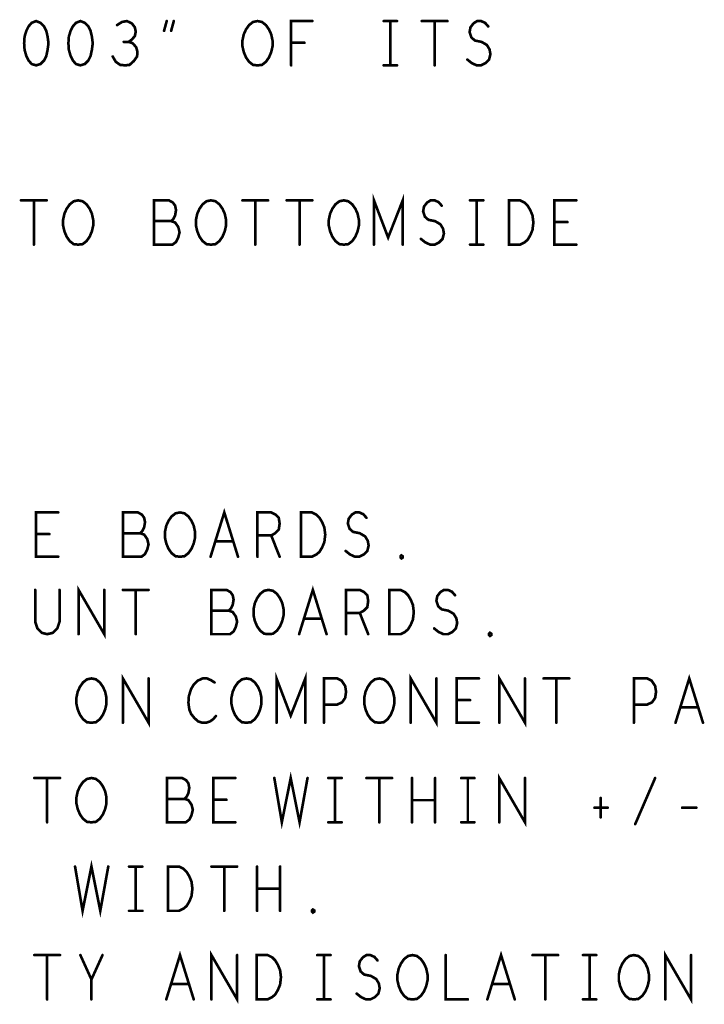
# Model space of a CAD drawing. Extents: x 28 to 61, y 24.9 to 46.
# Tile 40 of 51: x 52.8 to 54.4, y 38.1 to 40.3. Entities that reach past the tile are written whole.
import ezdxf

# ---------------------------------------------------------------- set-up
doc = ezdxf.new("R2010")
doc.units = 0
doc.layers.add('1', color=2, linetype='CONTINUOUS')

msp = doc.modelspace()

# ---------------------------------------------------------------- linework, layer by layer
at = {"layer": '1', "const_width": 0.006}
for points in [[(52.867, 40.28), (52.857, 40.276), (52.85, 40.268), (52.845, 40.258), (52.841, 40.245), (52.84, 40.23), (52.841, 40.215), (52.845, 40.201), (52.85, 40.191), (52.857, 40.183), (52.867, 40.18), (52.877, 40.183), (52.885, 40.191), (52.89, 40.201), (52.893, 40.215), (52.895, 40.23), (52.893, 40.245), (52.89, 40.258), (52.885, 40.268), (52.877, 40.276), (52.867, 40.28)], [(52.967, 40.28), (52.957, 40.276), (52.95, 40.268), (52.945, 40.258), (52.941, 40.245), (52.94, 40.23), (52.941, 40.215), (52.945, 40.201), (52.95, 40.191), (52.957, 40.183), (52.967, 40.18), (52.977, 40.183), (52.985, 40.191), (52.99, 40.201), (52.993, 40.215), (52.995, 40.23), (52.993, 40.245), (52.99, 40.258), (52.985, 40.268), (52.977, 40.276), (52.967, 40.28)], [(53.076, 40.233), (53.083, 40.238), (53.09, 40.246), (53.092, 40.256), (53.09, 40.266), (53.083, 40.275), (53.072, 40.28), (53.061, 40.278), (53.05, 40.271)], [(53.156, 40.258), (53.162, 40.28)], [(53.178, 40.28), (53.172, 40.258)], [(53.367, 40.18), (53.357, 40.181), (53.348, 40.188), (53.341, 40.198), (53.336, 40.21), (53.333, 40.223), (53.333, 40.236), (53.336, 40.25), (53.341, 40.261), (53.348, 40.271), (53.357, 40.278), (53.367, 40.28), (53.377, 40.278), (53.386, 40.271), (53.393, 40.261), (53.398, 40.25), (53.401, 40.236), (53.401, 40.223), (53.398, 40.21), (53.393, 40.198), (53.386, 40.188), (53.377, 40.181), (53.367, 40.18)], [(53.443, 40.18), (53.443, 40.28), (53.491, 40.28)], [(53.652, 40.28), (53.682, 40.28)], [(53.667, 40.28), (53.667, 40.18)], [(53.738, 40.28), (53.796, 40.28)], [(53.767, 40.28), (53.767, 40.18)], [(53.841, 40.193), (53.851, 40.185), (53.862, 40.18), (53.872, 40.18), (53.882, 40.185), (53.89, 40.193), (53.893, 40.205), (53.891, 40.216), (53.885, 40.226), (53.873, 40.233), (53.858, 40.236), (53.85, 40.243), (53.846, 40.255), (53.848, 40.266), (53.855, 40.275), (53.863, 40.28), (53.872, 40.28), (53.881, 40.276), (53.888, 40.268)], [(53.04, 40.2), (53.047, 40.188), (53.057, 40.181), (53.068, 40.18), (53.078, 40.181), (53.088, 40.19), (53.095, 40.2), (53.096, 40.21), (53.093, 40.221), (53.085, 40.23), (53.076, 40.233), (53.065, 40.233)], [(53.473, 40.231), (53.443, 40.231)], [(53.652, 40.18), (53.682, 40.18)], [(53.63, 39.775), (53.63, 39.875), (53.662, 39.791), (53.695, 39.875), (53.695, 39.775)], [(52.833, 39.875), (52.891, 39.875)], [(52.862, 39.875), (52.862, 39.775)], [(52.962, 39.775), (52.952, 39.776), (52.943, 39.783), (52.936, 39.793), (52.931, 39.805), (52.928, 39.818), (52.928, 39.831), (52.931, 39.845), (52.936, 39.856), (52.943, 39.866), (52.952, 39.873), (52.962, 39.875), (52.972, 39.873), (52.981, 39.866), (52.988, 39.856), (52.993, 39.845), (52.996, 39.831), (52.996, 39.818), (52.993, 39.805), (52.988, 39.793), (52.981, 39.783), (52.972, 39.776), (52.962, 39.775)], [(53.172, 39.828), (53.177, 39.833), (53.181, 39.841), (53.183, 39.853), (53.181, 39.863), (53.176, 39.87), (53.167, 39.875), (53.133, 39.875), (53.133, 39.775), (53.175, 39.775), (53.183, 39.781), (53.188, 39.791), (53.191, 39.803), (53.188, 39.815), (53.181, 39.825), (53.172, 39.828), (53.133, 39.828)], [(53.262, 39.775), (53.252, 39.776), (53.243, 39.783), (53.236, 39.793), (53.231, 39.805), (53.228, 39.818), (53.228, 39.831), (53.231, 39.845), (53.236, 39.856), (53.243, 39.866), (53.252, 39.873), (53.262, 39.875), (53.272, 39.873), (53.281, 39.866), (53.288, 39.856), (53.293, 39.845), (53.296, 39.831), (53.296, 39.818), (53.293, 39.805), (53.288, 39.793), (53.281, 39.783), (53.272, 39.776), (53.262, 39.775)], [(53.333, 39.875), (53.391, 39.875)], [(53.362, 39.875), (53.362, 39.775)], [(53.433, 39.875), (53.491, 39.875)], [(53.462, 39.875), (53.462, 39.775)], [(53.562, 39.775), (53.552, 39.776), (53.543, 39.783), (53.536, 39.793), (53.531, 39.805), (53.528, 39.818), (53.528, 39.831), (53.531, 39.845), (53.536, 39.856), (53.543, 39.866), (53.552, 39.873), (53.562, 39.875), (53.572, 39.873), (53.581, 39.866), (53.588, 39.856), (53.593, 39.845), (53.596, 39.831), (53.596, 39.818), (53.593, 39.805), (53.588, 39.793), (53.581, 39.783), (53.572, 39.776), (53.562, 39.775)], [(53.736, 39.788), (53.746, 39.78), (53.757, 39.775), (53.767, 39.775), (53.777, 39.78), (53.785, 39.788), (53.788, 39.8), (53.786, 39.811), (53.78, 39.821), (53.768, 39.828), (53.753, 39.831), (53.745, 39.838), (53.741, 39.85), (53.743, 39.861), (53.75, 39.87), (53.758, 39.875), (53.767, 39.875), (53.776, 39.871), (53.783, 39.863)], [(53.847, 39.875), (53.877, 39.875)], [(53.862, 39.875), (53.862, 39.775)], [(53.935, 39.775), (53.935, 39.875), (53.96, 39.875), (53.97, 39.87), (53.977, 39.863), (53.983, 39.853), (53.988, 39.841), (53.99, 39.825), (53.988, 39.808), (53.983, 39.796), (53.977, 39.786), (53.97, 39.78), (53.96, 39.775), (53.935, 39.775)], [(54.087, 39.775), (54.037, 39.775), (54.037, 39.875), (54.087, 39.875)], [(54.067, 39.826), (54.037, 39.826)], [(53.847, 39.775), (53.877, 39.775)], [(52.917, 39.07), (52.867, 39.07), (52.867, 39.17), (52.917, 39.17)], [(53.102, 39.123), (53.107, 39.128), (53.111, 39.136), (53.113, 39.148), (53.111, 39.158), (53.106, 39.165), (53.097, 39.17), (53.063, 39.17), (53.063, 39.07), (53.105, 39.07), (53.113, 39.076), (53.118, 39.086), (53.121, 39.098), (53.118, 39.11), (53.111, 39.12), (53.102, 39.123), (53.063, 39.123)], [(53.192, 39.07), (53.182, 39.071), (53.173, 39.078), (53.166, 39.088), (53.161, 39.1), (53.158, 39.113), (53.158, 39.126), (53.161, 39.14), (53.166, 39.151), (53.173, 39.161), (53.182, 39.168), (53.192, 39.17), (53.202, 39.168), (53.211, 39.161), (53.218, 39.151), (53.223, 39.14), (53.226, 39.126), (53.226, 39.113), (53.223, 39.1), (53.218, 39.088), (53.211, 39.078), (53.202, 39.071), (53.192, 39.07)], [(53.261, 39.07), (53.292, 39.17), (53.323, 39.07)], [(53.367, 39.07), (53.367, 39.17), (53.398, 39.17), (53.408, 39.165), (53.415, 39.158), (53.417, 39.145), (53.415, 39.131), (53.407, 39.123), (53.398, 39.118), (53.367, 39.118)], [(53.465, 39.07), (53.465, 39.17), (53.49, 39.17), (53.5, 39.165), (53.507, 39.158), (53.513, 39.148), (53.518, 39.136), (53.52, 39.12), (53.518, 39.103), (53.513, 39.091), (53.507, 39.081), (53.5, 39.075), (53.49, 39.07), (53.465, 39.07)], [(53.566, 39.083), (53.576, 39.075), (53.587, 39.07), (53.597, 39.07), (53.607, 39.075), (53.615, 39.083), (53.618, 39.095), (53.616, 39.106), (53.61, 39.116), (53.598, 39.123), (53.583, 39.126), (53.575, 39.133), (53.571, 39.145), (53.573, 39.156), (53.58, 39.165), (53.588, 39.17), (53.597, 39.17), (53.606, 39.166), (53.613, 39.158)], [(52.897, 39.121), (52.867, 39.121)], [(53.312, 39.105), (53.272, 39.105)], [(53.398, 39.118), (53.417, 39.07)], [(53.692, 39.066), (53.69, 39.068), (53.69, 39.071), (53.692, 39.073), (53.695, 39.071), (53.695, 39.068), (53.692, 39.066)], [(52.865, 38.995), (52.865, 38.923), (52.87, 38.908), (52.88, 38.898), (52.892, 38.895), (52.905, 38.898), (52.915, 38.908), (52.92, 38.923), (52.92, 38.995)], [(52.963, 38.895), (52.963, 38.995), (53.021, 38.895), (53.021, 38.995)], [(53.063, 38.995), (53.121, 38.995)], [(53.092, 38.995), (53.092, 38.895)], [(53.302, 38.948), (53.307, 38.953), (53.311, 38.961), (53.313, 38.973), (53.311, 38.983), (53.306, 38.99), (53.297, 38.995), (53.263, 38.995), (53.263, 38.895), (53.305, 38.895), (53.313, 38.901), (53.318, 38.911), (53.321, 38.923), (53.318, 38.935), (53.311, 38.945), (53.302, 38.948), (53.263, 38.948)], [(53.392, 38.895), (53.382, 38.896), (53.373, 38.903), (53.366, 38.913), (53.361, 38.925), (53.358, 38.938), (53.358, 38.951), (53.361, 38.965), (53.366, 38.976), (53.373, 38.986), (53.382, 38.993), (53.392, 38.995), (53.402, 38.993), (53.411, 38.986), (53.418, 38.976), (53.423, 38.965), (53.426, 38.951), (53.426, 38.938), (53.423, 38.925), (53.418, 38.913), (53.411, 38.903), (53.402, 38.896), (53.392, 38.895)], [(53.461, 38.895), (53.492, 38.995), (53.523, 38.895)], [(53.567, 38.895), (53.567, 38.995), (53.598, 38.995), (53.608, 38.99), (53.615, 38.983), (53.617, 38.97), (53.615, 38.956), (53.607, 38.948), (53.598, 38.943), (53.567, 38.943)], [(53.665, 38.895), (53.665, 38.995), (53.69, 38.995), (53.7, 38.99), (53.707, 38.983), (53.713, 38.973), (53.718, 38.961), (53.72, 38.945), (53.718, 38.928), (53.713, 38.916), (53.707, 38.906), (53.7, 38.9), (53.69, 38.895), (53.665, 38.895)], [(53.766, 38.908), (53.776, 38.9), (53.787, 38.895), (53.797, 38.895), (53.807, 38.9), (53.815, 38.908), (53.818, 38.92), (53.816, 38.931), (53.81, 38.941), (53.798, 38.948), (53.783, 38.951), (53.775, 38.958), (53.771, 38.97), (53.773, 38.981), (53.78, 38.99), (53.788, 38.995), (53.797, 38.995), (53.806, 38.991), (53.813, 38.983)], [(53.512, 38.93), (53.472, 38.93)], [(53.598, 38.943), (53.617, 38.895)], [(53.892, 38.891), (53.89, 38.893), (53.89, 38.896), (53.892, 38.898), (53.895, 38.896), (53.895, 38.893), (53.892, 38.891)], [(52.992, 38.695), (52.982, 38.696), (52.973, 38.703), (52.966, 38.713), (52.961, 38.725), (52.958, 38.738), (52.958, 38.751), (52.961, 38.765), (52.966, 38.776), (52.973, 38.786), (52.982, 38.793), (52.992, 38.795), (53.002, 38.793), (53.011, 38.786), (53.018, 38.776), (53.023, 38.765), (53.026, 38.751), (53.026, 38.738), (53.023, 38.725), (53.018, 38.713), (53.011, 38.703), (53.002, 38.696), (52.992, 38.695)], [(53.063, 38.695), (53.063, 38.795), (53.121, 38.695), (53.121, 38.795)], [(53.27, 38.786), (53.262, 38.791), (53.253, 38.795), (53.243, 38.795), (53.232, 38.79), (53.223, 38.781), (53.217, 38.771), (53.212, 38.755), (53.211, 38.74), (53.213, 38.725), (53.217, 38.715), (53.225, 38.705), (53.233, 38.698), (53.242, 38.695), (53.251, 38.695), (53.26, 38.698), (53.267, 38.703), (53.273, 38.71)], [(53.342, 38.695), (53.332, 38.696), (53.323, 38.703), (53.316, 38.713), (53.311, 38.725), (53.308, 38.738), (53.308, 38.751), (53.311, 38.765), (53.316, 38.776), (53.323, 38.786), (53.332, 38.793), (53.342, 38.795), (53.352, 38.793), (53.361, 38.786), (53.368, 38.776), (53.373, 38.765), (53.376, 38.751), (53.376, 38.738), (53.373, 38.725), (53.368, 38.713), (53.361, 38.703), (53.352, 38.696), (53.342, 38.695)], [(53.41, 38.695), (53.41, 38.795), (53.442, 38.711), (53.475, 38.795), (53.475, 38.695)], [(53.517, 38.695), (53.517, 38.795), (53.547, 38.795), (53.557, 38.79), (53.565, 38.778), (53.567, 38.765), (53.565, 38.751), (53.558, 38.741), (53.547, 38.736), (53.517, 38.736)], [(53.642, 38.695), (53.632, 38.696), (53.623, 38.703), (53.616, 38.713), (53.611, 38.725), (53.608, 38.738), (53.608, 38.751), (53.611, 38.765), (53.616, 38.776), (53.623, 38.786), (53.632, 38.793), (53.642, 38.795), (53.652, 38.793), (53.661, 38.786), (53.668, 38.776), (53.673, 38.765), (53.676, 38.751), (53.676, 38.738), (53.673, 38.725), (53.668, 38.713), (53.661, 38.703), (53.652, 38.696), (53.642, 38.695)], [(53.713, 38.695), (53.713, 38.795), (53.771, 38.695), (53.771, 38.795)], [(53.867, 38.695), (53.817, 38.695), (53.817, 38.795), (53.867, 38.795)], [(53.913, 38.695), (53.913, 38.795), (53.971, 38.695), (53.971, 38.795)], [(54.013, 38.795), (54.071, 38.795)], [(54.042, 38.795), (54.042, 38.695)], [(54.217, 38.695), (54.217, 38.795), (54.247, 38.795), (54.257, 38.79), (54.265, 38.778), (54.267, 38.765), (54.265, 38.751), (54.258, 38.741), (54.247, 38.736), (54.217, 38.736)], [(54.311, 38.695), (54.342, 38.795), (54.373, 38.695)], [(53.847, 38.746), (53.817, 38.746)], [(54.362, 38.73), (54.322, 38.73)], [(52.863, 38.57), (52.921, 38.57)], [(52.892, 38.57), (52.892, 38.47)], [(52.992, 38.47), (52.982, 38.471), (52.973, 38.478), (52.966, 38.488), (52.961, 38.5), (52.958, 38.513), (52.958, 38.526), (52.961, 38.54), (52.966, 38.551), (52.973, 38.561), (52.982, 38.568), (52.992, 38.57), (53.002, 38.568), (53.011, 38.561), (53.018, 38.551), (53.023, 38.54), (53.026, 38.526), (53.026, 38.513), (53.023, 38.5), (53.018, 38.488), (53.011, 38.478), (53.002, 38.471), (52.992, 38.47)], [(53.202, 38.523), (53.207, 38.528), (53.211, 38.536), (53.213, 38.548), (53.211, 38.558), (53.206, 38.565), (53.197, 38.57), (53.163, 38.57), (53.163, 38.47), (53.205, 38.47), (53.213, 38.476), (53.218, 38.486), (53.221, 38.498), (53.218, 38.51), (53.211, 38.52), (53.202, 38.523), (53.163, 38.523)], [(53.317, 38.47), (53.267, 38.47), (53.267, 38.57), (53.317, 38.57)], [(53.405, 38.57), (53.422, 38.47), (53.442, 38.57), (53.462, 38.47), (53.48, 38.57)], [(53.527, 38.57), (53.557, 38.57)], [(53.542, 38.57), (53.542, 38.47)], [(53.613, 38.57), (53.671, 38.57)], [(53.642, 38.57), (53.642, 38.47)], [(53.716, 38.47), (53.716, 38.57)], [(53.768, 38.57), (53.768, 38.47)], [(53.827, 38.57), (53.857, 38.57)], [(53.842, 38.57), (53.842, 38.47)], [(53.913, 38.47), (53.913, 38.57), (53.971, 38.47), (53.971, 38.57)], [(54.22, 38.466), (54.265, 38.57)], [(54.142, 38.525), (54.142, 38.481)], [(53.297, 38.521), (53.267, 38.521)], [(53.768, 38.52), (53.716, 38.52)], [(54.128, 38.503), (54.158, 38.503)], [(54.326, 38.503), (54.358, 38.503)], [(53.527, 38.47), (53.557, 38.47)], [(53.827, 38.47), (53.857, 38.47)], [(52.955, 38.37), (52.972, 38.27), (52.992, 38.37), (53.012, 38.27), (53.03, 38.37)], [(53.077, 38.37), (53.107, 38.37)], [(53.092, 38.37), (53.092, 38.27)], [(53.165, 38.27), (53.165, 38.37), (53.19, 38.37), (53.2, 38.365), (53.207, 38.358), (53.213, 38.348), (53.218, 38.336), (53.22, 38.32), (53.218, 38.303), (53.213, 38.291), (53.207, 38.281), (53.2, 38.275), (53.19, 38.27), (53.165, 38.27)], [(53.263, 38.37), (53.321, 38.37)], [(53.292, 38.37), (53.292, 38.27)], [(53.366, 38.27), (53.366, 38.37)], [(53.418, 38.37), (53.418, 38.27)], [(53.418, 38.32), (53.366, 38.32)], [(53.077, 38.27), (53.107, 38.27)], [(53.492, 38.266), (53.49, 38.268), (53.49, 38.271), (53.492, 38.273), (53.495, 38.271), (53.495, 38.268), (53.492, 38.266)], [(52.863, 38.17), (52.921, 38.17)], [(52.892, 38.17), (52.892, 38.07)], [(52.992, 38.07), (52.992, 38.115), (52.967, 38.17)], [(53.017, 38.17), (52.992, 38.115)], [(53.161, 38.07), (53.192, 38.17), (53.223, 38.07)], [(53.263, 38.07), (53.263, 38.17), (53.321, 38.07), (53.321, 38.17)], [(53.365, 38.07), (53.365, 38.17), (53.39, 38.17), (53.4, 38.165), (53.407, 38.158), (53.413, 38.148), (53.418, 38.136), (53.42, 38.12), (53.418, 38.103), (53.413, 38.091), (53.407, 38.081), (53.4, 38.075), (53.39, 38.07), (53.365, 38.07)], [(53.502, 38.17), (53.532, 38.17)], [(53.517, 38.17), (53.517, 38.07)], [(53.591, 38.083), (53.601, 38.075), (53.612, 38.07), (53.622, 38.07), (53.632, 38.075), (53.64, 38.083), (53.643, 38.095), (53.641, 38.106), (53.635, 38.116), (53.623, 38.123), (53.608, 38.126), (53.6, 38.133), (53.596, 38.145), (53.598, 38.156), (53.605, 38.165), (53.613, 38.17), (53.622, 38.17), (53.631, 38.166), (53.638, 38.158)], [(53.717, 38.07), (53.707, 38.071), (53.698, 38.078), (53.691, 38.088), (53.686, 38.1), (53.683, 38.113), (53.683, 38.126), (53.686, 38.14), (53.691, 38.151), (53.698, 38.161), (53.707, 38.168), (53.717, 38.17), (53.727, 38.168), (53.736, 38.161), (53.743, 38.151), (53.748, 38.14), (53.751, 38.126), (53.751, 38.113), (53.748, 38.1), (53.743, 38.088), (53.736, 38.078), (53.727, 38.071), (53.717, 38.07)], [(53.792, 38.17), (53.792, 38.07), (53.842, 38.07)], [(53.886, 38.07), (53.917, 38.17), (53.948, 38.07)], [(53.988, 38.17), (54.046, 38.17)], [(54.017, 38.17), (54.017, 38.07)], [(54.102, 38.17), (54.132, 38.17)], [(54.117, 38.17), (54.117, 38.07)], [(54.217, 38.07), (54.207, 38.071), (54.198, 38.078), (54.191, 38.088), (54.186, 38.1), (54.183, 38.113), (54.183, 38.126), (54.186, 38.14), (54.191, 38.151), (54.198, 38.161), (54.207, 38.168), (54.217, 38.17), (54.227, 38.168), (54.236, 38.161), (54.243, 38.151), (54.248, 38.14), (54.251, 38.126), (54.251, 38.113), (54.248, 38.1), (54.243, 38.088), (54.236, 38.078), (54.227, 38.071), (54.217, 38.07)], [(54.288, 38.07), (54.288, 38.17), (54.346, 38.07), (54.346, 38.17)], [(53.212, 38.105), (53.172, 38.105)], [(53.937, 38.105), (53.897, 38.105)], [(53.502, 38.07), (53.532, 38.07)], [(54.102, 38.07), (54.132, 38.07)]]:
    msp.add_lwpolyline(points, dxfattribs=at)
at = {"layer": '1', "const_width": 0.003}
for points in [[(52.8685, 40.28, 1), (52.8655, 40.28, 1)], [(52.8685, 40.28, 1), (52.8655, 40.28, 1)], [(52.9685, 40.28, 1), (52.9655, 40.28, 1)], [(52.9685, 40.28, 1), (52.9655, 40.28, 1)], [(53.1635, 40.28, 1), (53.1605, 40.28, 1)], [(53.1795, 40.28, 1), (53.1765, 40.28, 1)], [(53.4925, 40.28, 1), (53.4895, 40.28, 1)], [(53.6535, 40.28, 1), (53.6505, 40.28, 1)], [(53.6685, 40.28, 1), (53.6655, 40.28, 1)], [(53.6835, 40.28, 1), (53.6805, 40.28, 1)], [(53.7395, 40.28, 1), (53.7365, 40.28, 1)], [(53.7685, 40.28, 1), (53.7655, 40.28, 1)], [(53.7975, 40.28, 1), (53.7945, 40.28, 1)], [(53.0515, 40.271, 1), (53.0485, 40.271, 1)], [(53.1575, 40.258, 1), (53.1545, 40.258, 1)], [(53.1735, 40.258, 1), (53.1705, 40.258, 1)], [(53.8895, 40.268, 1), (53.8865, 40.268, 1)], [(53.0665, 40.233, 1), (53.0635, 40.233, 1)], [(53.0775, 40.233, 1), (53.0745, 40.233, 1)], [(53.4445, 40.231, 1), (53.4415, 40.231, 1)], [(53.4745, 40.231, 1), (53.4715, 40.231, 1)], [(53.0415, 40.2, 1), (53.0385, 40.2, 1)], [(53.8425, 40.193, 1), (53.8395, 40.193, 1)], [(53.3685, 40.18, 1), (53.3655, 40.18, 1)], [(53.3685, 40.18, 1), (53.3655, 40.18, 1)], [(53.4445, 40.18, 1), (53.4415, 40.18, 1)], [(53.6535, 40.18, 1), (53.6505, 40.18, 1)], [(53.6685, 40.18, 1), (53.6655, 40.18, 1)], [(53.6835, 40.18, 1), (53.6805, 40.18, 1)], [(53.7685, 40.18, 1), (53.7655, 40.18, 1)], [(52.8345, 39.875, 1), (52.8315, 39.875, 1)], [(52.8635, 39.875, 1), (52.8605, 39.875, 1)], [(52.8925, 39.875, 1), (52.8895, 39.875, 1)], [(53.3345, 39.875, 1), (53.3315, 39.875, 1)], [(53.3635, 39.875, 1), (53.3605, 39.875, 1)], [(53.3925, 39.875, 1), (53.3895, 39.875, 1)], [(53.4345, 39.875, 1), (53.4315, 39.875, 1)], [(53.4635, 39.875, 1), (53.4605, 39.875, 1)], [(53.4925, 39.875, 1), (53.4895, 39.875, 1)], [(53.7845, 39.863, 1), (53.7815, 39.863, 1)], [(53.8485, 39.875, 1), (53.8455, 39.875, 1)], [(53.8635, 39.875, 1), (53.8605, 39.875, 1)], [(53.8785, 39.875, 1), (53.8755, 39.875, 1)], [(54.0885, 39.875, 1), (54.0855, 39.875, 1)], [(53.1345, 39.828, 1), (53.1315, 39.828, 1)], [(53.1735, 39.828, 1), (53.1705, 39.828, 1)], [(54.0385, 39.826, 1), (54.0355, 39.826, 1)], [(54.0685, 39.826, 1), (54.0655, 39.826, 1)], [(52.8635, 39.775, 1), (52.8605, 39.775, 1)], [(52.9635, 39.775, 1), (52.9605, 39.775, 1)], [(52.9635, 39.775, 1), (52.9605, 39.775, 1)], [(53.2635, 39.775, 1), (53.2605, 39.775, 1)], [(53.2635, 39.775, 1), (53.2605, 39.775, 1)], [(53.3635, 39.775, 1), (53.3605, 39.775, 1)], [(53.4635, 39.775, 1), (53.4605, 39.775, 1)], [(53.5635, 39.775, 1), (53.5605, 39.775, 1)], [(53.5635, 39.775, 1), (53.5605, 39.775, 1)], [(53.6315, 39.775, 1), (53.6285, 39.775, 1)], [(53.6965, 39.775, 1), (53.6935, 39.775, 1)], [(53.7375, 39.788, 1), (53.7345, 39.788, 1)], [(53.8485, 39.775, 1), (53.8455, 39.775, 1)], [(53.8635, 39.775, 1), (53.8605, 39.775, 1)], [(53.8785, 39.775, 1), (53.8755, 39.775, 1)], [(53.9365, 39.775, 1), (53.9335, 39.775, 1)], [(53.9365, 39.775, 1), (53.9335, 39.775, 1)], [(54.0885, 39.775, 1), (54.0855, 39.775, 1)], [(52.9185, 39.17, 1), (52.9155, 39.17, 1)], [(53.6145, 39.158, 1), (53.6115, 39.158, 1)], [(53.0645, 39.123, 1), (53.0615, 39.123, 1)], [(53.1035, 39.123, 1), (53.1005, 39.123, 1)], [(52.8685, 39.121, 1), (52.8655, 39.121, 1)], [(52.8985, 39.121, 1), (52.8955, 39.121, 1)], [(53.2735, 39.105, 1), (53.2705, 39.105, 1)], [(53.3135, 39.105, 1), (53.3105, 39.105, 1)], [(53.3685, 39.118, 1), (53.3655, 39.118, 1)], [(53.3995, 39.118, 1), (53.3965, 39.118, 1)], [(53.5675, 39.083, 1), (53.5645, 39.083, 1)], [(52.9185, 39.07, 1), (52.9155, 39.07, 1)], [(53.1935, 39.07, 1), (53.1905, 39.07, 1)], [(53.1935, 39.07, 1), (53.1905, 39.07, 1)], [(53.2625, 39.07, 1), (53.2595, 39.07, 1)], [(53.3245, 39.07, 1), (53.3215, 39.07, 1)], [(53.3685, 39.07, 1), (53.3655, 39.07, 1)], [(53.4185, 39.07, 1), (53.4155, 39.07, 1)], [(53.4665, 39.07, 1), (53.4635, 39.07, 1)], [(53.4665, 39.07, 1), (53.4635, 39.07, 1)], [(53.6935, 39.066, 1), (53.6905, 39.066, 1)], [(53.6935, 39.066, 1), (53.6905, 39.066, 1)], [(52.8665, 38.995, 1), (52.8635, 38.995, 1)], [(52.9215, 38.995, 1), (52.9185, 38.995, 1)], [(53.0225, 38.995, 1), (53.0195, 38.995, 1)], [(53.0645, 38.995, 1), (53.0615, 38.995, 1)], [(53.0935, 38.995, 1), (53.0905, 38.995, 1)], [(53.1225, 38.995, 1), (53.1195, 38.995, 1)], [(53.8145, 38.983, 1), (53.8115, 38.983, 1)], [(53.2645, 38.948, 1), (53.2615, 38.948, 1)], [(53.3035, 38.948, 1), (53.3005, 38.948, 1)], [(53.4735, 38.93, 1), (53.4705, 38.93, 1)], [(53.5135, 38.93, 1), (53.5105, 38.93, 1)], [(53.5685, 38.943, 1), (53.5655, 38.943, 1)], [(53.5995, 38.943, 1), (53.5965, 38.943, 1)], [(53.7675, 38.908, 1), (53.7645, 38.908, 1)], [(52.9645, 38.895, 1), (52.9615, 38.895, 1)], [(53.0935, 38.895, 1), (53.0905, 38.895, 1)], [(53.3935, 38.895, 1), (53.3905, 38.895, 1)], [(53.3935, 38.895, 1), (53.3905, 38.895, 1)], [(53.4625, 38.895, 1), (53.4595, 38.895, 1)], [(53.5245, 38.895, 1), (53.5215, 38.895, 1)], [(53.5685, 38.895, 1), (53.5655, 38.895, 1)], [(53.6185, 38.895, 1), (53.6155, 38.895, 1)], [(53.6665, 38.895, 1), (53.6635, 38.895, 1)], [(53.6665, 38.895, 1), (53.6635, 38.895, 1)], [(53.8935, 38.891, 1), (53.8905, 38.891, 1)], [(53.8935, 38.891, 1), (53.8905, 38.891, 1)], [(53.1225, 38.795, 1), (53.1195, 38.795, 1)], [(53.7725, 38.795, 1), (53.7695, 38.795, 1)], [(53.8685, 38.795, 1), (53.8655, 38.795, 1)], [(53.9725, 38.795, 1), (53.9695, 38.795, 1)], [(54.0145, 38.795, 1), (54.0115, 38.795, 1)], [(54.0435, 38.795, 1), (54.0405, 38.795, 1)], [(54.0725, 38.795, 1), (54.0695, 38.795, 1)], [(53.2715, 38.786, 1), (53.2685, 38.786, 1)], [(53.8185, 38.746, 1), (53.8155, 38.746, 1)], [(53.8485, 38.746, 1), (53.8455, 38.746, 1)], [(53.5185, 38.736, 1), (53.5155, 38.736, 1)], [(54.2185, 38.736, 1), (54.2155, 38.736, 1)], [(54.3235, 38.73, 1), (54.3205, 38.73, 1)], [(54.3635, 38.73, 1), (54.3605, 38.73, 1)], [(53.2745, 38.71, 1), (53.2715, 38.71, 1)], [(52.9935, 38.695, 1), (52.9905, 38.695, 1)], [(52.9935, 38.695, 1), (52.9905, 38.695, 1)], [(53.0645, 38.695, 1), (53.0615, 38.695, 1)], [(53.3435, 38.695, 1), (53.3405, 38.695, 1)], [(53.3435, 38.695, 1), (53.3405, 38.695, 1)], [(53.4115, 38.695, 1), (53.4085, 38.695, 1)], [(53.4765, 38.695, 1), (53.4735, 38.695, 1)], [(53.5185, 38.695, 1), (53.5155, 38.695, 1)], [(53.6435, 38.695, 1), (53.6405, 38.695, 1)], [(53.6435, 38.695, 1), (53.6405, 38.695, 1)], [(53.7145, 38.695, 1), (53.7115, 38.695, 1)], [(53.8685, 38.695, 1), (53.8655, 38.695, 1)], [(53.9145, 38.695, 1), (53.9115, 38.695, 1)], [(54.0435, 38.695, 1), (54.0405, 38.695, 1)], [(54.2185, 38.695, 1), (54.2155, 38.695, 1)], [(54.3125, 38.695, 1), (54.3095, 38.695, 1)], [(54.3745, 38.695, 1), (54.3715, 38.695, 1)], [(52.8645, 38.57, 1), (52.8615, 38.57, 1)], [(52.8935, 38.57, 1), (52.8905, 38.57, 1)], [(52.9225, 38.57, 1), (52.9195, 38.57, 1)], [(53.3185, 38.57, 1), (53.3155, 38.57, 1)], [(53.4065, 38.57, 1), (53.4035, 38.57, 1)], [(53.4815, 38.57, 1), (53.4785, 38.57, 1)], [(53.5285, 38.57, 1), (53.5255, 38.57, 1)], [(53.5435, 38.57, 1), (53.5405, 38.57, 1)], [(53.5585, 38.57, 1), (53.5555, 38.57, 1)], [(53.6145, 38.57, 1), (53.6115, 38.57, 1)], [(53.6435, 38.57, 1), (53.6405, 38.57, 1)], [(53.6725, 38.57, 1), (53.6695, 38.57, 1)], [(53.7175, 38.57, 1), (53.7145, 38.57, 1)], [(53.7695, 38.57, 1), (53.7665, 38.57, 1)], [(53.8285, 38.57, 1), (53.8255, 38.57, 1)], [(53.8435, 38.57, 1), (53.8405, 38.57, 1)], [(53.8585, 38.57, 1), (53.8555, 38.57, 1)], [(53.9725, 38.57, 1), (53.9695, 38.57, 1)], [(54.2665, 38.57, 1), (54.2635, 38.57, 1)], [(53.1645, 38.523, 1), (53.1615, 38.523, 1)], [(53.2035, 38.523, 1), (53.2005, 38.523, 1)], [(54.1435, 38.525, 1), (54.1405, 38.525, 1)], [(53.2685, 38.521, 1), (53.2655, 38.521, 1)], [(53.2985, 38.521, 1), (53.2955, 38.521, 1)], [(53.7175, 38.52, 1), (53.7145, 38.52, 1)], [(53.7695, 38.52, 1), (53.7665, 38.52, 1)], [(54.1295, 38.503, 1), (54.1265, 38.503, 1)], [(54.1595, 38.503, 1), (54.1565, 38.503, 1)], [(54.3275, 38.503, 1), (54.3245, 38.503, 1)], [(54.3595, 38.503, 1), (54.3565, 38.503, 1)], [(54.1435, 38.481, 1), (54.1405, 38.481, 1)], [(52.8935, 38.47, 1), (52.8905, 38.47, 1)], [(52.9935, 38.47, 1), (52.9905, 38.47, 1)], [(52.9935, 38.47, 1), (52.9905, 38.47, 1)], [(53.3185, 38.47, 1), (53.3155, 38.47, 1)], [(53.5285, 38.47, 1), (53.5255, 38.47, 1)], [(53.5435, 38.47, 1), (53.5405, 38.47, 1)], [(53.5585, 38.47, 1), (53.5555, 38.47, 1)], [(53.6435, 38.47, 1), (53.6405, 38.47, 1)], [(53.7175, 38.47, 1), (53.7145, 38.47, 1)], [(53.7695, 38.47, 1), (53.7665, 38.47, 1)], [(53.8285, 38.47, 1), (53.8255, 38.47, 1)], [(53.8435, 38.47, 1), (53.8405, 38.47, 1)], [(53.8585, 38.47, 1), (53.8555, 38.47, 1)], [(53.9145, 38.47, 1), (53.9115, 38.47, 1)], [(54.2215, 38.466, 1), (54.2185, 38.466, 1)], [(52.9565, 38.37, 1), (52.9535, 38.37, 1)], [(53.0315, 38.37, 1), (53.0285, 38.37, 1)], [(53.0785, 38.37, 1), (53.0755, 38.37, 1)], [(53.0935, 38.37, 1), (53.0905, 38.37, 1)], [(53.1085, 38.37, 1), (53.1055, 38.37, 1)], [(53.2645, 38.37, 1), (53.2615, 38.37, 1)], [(53.2935, 38.37, 1), (53.2905, 38.37, 1)], [(53.3225, 38.37, 1), (53.3195, 38.37, 1)], [(53.3675, 38.37, 1), (53.3645, 38.37, 1)], [(53.4195, 38.37, 1), (53.4165, 38.37, 1)], [(53.3675, 38.32, 1), (53.3645, 38.32, 1)], [(53.4195, 38.32, 1), (53.4165, 38.32, 1)], [(53.0785, 38.27, 1), (53.0755, 38.27, 1)], [(53.0935, 38.27, 1), (53.0905, 38.27, 1)], [(53.1085, 38.27, 1), (53.1055, 38.27, 1)], [(53.1665, 38.27, 1), (53.1635, 38.27, 1)], [(53.1665, 38.27, 1), (53.1635, 38.27, 1)], [(53.2935, 38.27, 1), (53.2905, 38.27, 1)], [(53.3675, 38.27, 1), (53.3645, 38.27, 1)], [(53.4195, 38.27, 1), (53.4165, 38.27, 1)], [(53.4935, 38.266, 1), (53.4905, 38.266, 1)], [(53.4935, 38.266, 1), (53.4905, 38.266, 1)], [(52.8645, 38.17, 1), (52.8615, 38.17, 1)], [(52.8935, 38.17, 1), (52.8905, 38.17, 1)], [(52.9225, 38.17, 1), (52.9195, 38.17, 1)], [(52.9685, 38.17, 1), (52.9655, 38.17, 1)], [(53.0185, 38.17, 1), (53.0155, 38.17, 1)], [(53.3225, 38.17, 1), (53.3195, 38.17, 1)], [(53.5035, 38.17, 1), (53.5005, 38.17, 1)], [(53.5185, 38.17, 1), (53.5155, 38.17, 1)], [(53.5335, 38.17, 1), (53.5305, 38.17, 1)], [(53.7935, 38.17, 1), (53.7905, 38.17, 1)], [(53.9895, 38.17, 1), (53.9865, 38.17, 1)], [(54.0185, 38.17, 1), (54.0155, 38.17, 1)], [(54.0475, 38.17, 1), (54.0445, 38.17, 1)], [(54.1035, 38.17, 1), (54.1005, 38.17, 1)], [(54.1185, 38.17, 1), (54.1155, 38.17, 1)], [(54.1335, 38.17, 1), (54.1305, 38.17, 1)], [(54.3475, 38.17, 1), (54.3445, 38.17, 1)], [(53.6395, 38.158, 1), (53.6365, 38.158, 1)], [(52.9935, 38.115, 1), (52.9905, 38.115, 1)], [(53.1735, 38.105, 1), (53.1705, 38.105, 1)], [(53.2135, 38.105, 1), (53.2105, 38.105, 1)], [(53.8985, 38.105, 1), (53.8955, 38.105, 1)], [(53.9385, 38.105, 1), (53.9355, 38.105, 1)], [(53.5925, 38.083, 1), (53.5895, 38.083, 1)], [(52.8935, 38.07, 1), (52.8905, 38.07, 1)], [(52.9935, 38.07, 1), (52.9905, 38.07, 1)], [(53.1625, 38.07, 1), (53.1595, 38.07, 1)], [(53.2245, 38.07, 1), (53.2215, 38.07, 1)], [(53.2645, 38.07, 1), (53.2615, 38.07, 1)], [(53.3665, 38.07, 1), (53.3635, 38.07, 1)], [(53.3665, 38.07, 1), (53.3635, 38.07, 1)], [(53.5035, 38.07, 1), (53.5005, 38.07, 1)], [(53.5185, 38.07, 1), (53.5155, 38.07, 1)], [(53.5335, 38.07, 1), (53.5305, 38.07, 1)], [(53.7185, 38.07, 1), (53.7155, 38.07, 1)], [(53.7185, 38.07, 1), (53.7155, 38.07, 1)], [(53.8435, 38.07, 1), (53.8405, 38.07, 1)], [(53.8875, 38.07, 1), (53.8845, 38.07, 1)], [(53.9495, 38.07, 1), (53.9465, 38.07, 1)], [(54.0185, 38.07, 1), (54.0155, 38.07, 1)], [(54.1035, 38.07, 1), (54.1005, 38.07, 1)], [(54.1185, 38.07, 1), (54.1155, 38.07, 1)], [(54.1335, 38.07, 1), (54.1305, 38.07, 1)], [(54.2185, 38.07, 1), (54.2155, 38.07, 1)], [(54.2185, 38.07, 1), (54.2155, 38.07, 1)], [(54.2895, 38.07, 1), (54.2865, 38.07, 1)]]:
    msp.add_lwpolyline(points, format="xyb", close=True, dxfattribs=at)

doc.saveas('drawing.dxf')
